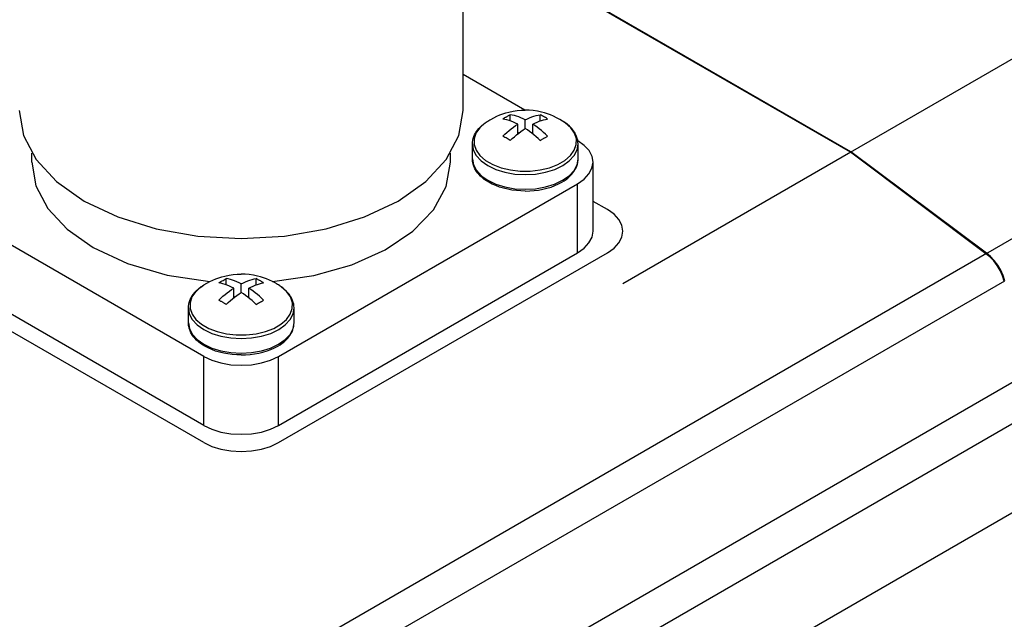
# Model space of a CAD drawing. Extents: x 0 to 1288, y 0 to 911.
# Tile 5 of 29: x 196 to 242, y 188 to 216. Entities that reach past the tile are written whole.
import ezdxf

# ---------------------------------------------------------------- set-up
doc = ezdxf.new("R2010")
doc.units = 0
doc.header["$LTSCALE"] = 15.34
doc.header["$MEASUREMENT"] = 0
doc.layers.add('40000_ISO', color=7, linetype='CONTINUOUS')

msp = doc.modelspace()

# ---------------------------------------------------------------- linework, layer by layer
at = {"layer": '40000_ISO', "color": 7, "linetype": 'CONTINUOUS', "lineweight": 25}
for p, q in [((235.208326, 209.863867), (278.695394, 234.971138)), ((241.621786, 205.066951), (285.108852, 230.174221)), ((216.893724, 211.843872), (216.893724, 225.765138)), ((235.208326, 209.863867), (220.005529, 218.641206)), ((235.23661, 209.880197), (220.033815, 218.657535)), ((219.809591, 211.854934), (216.893732, 213.538408)), ((218.195429, 211.421153), (218.342519, 211.500992)), ((218.342519, 211.500992), (218.488744, 211.570857)), ((218.488744, 211.570857), (218.633539, 211.631404)), ((218.633539, 211.631404), (218.776559, 211.68332)), ((218.776559, 211.68332), (218.918661, 211.727567)), ((218.793943, 211.454515), (218.819627, 211.471122)), ((218.819627, 211.471122), (218.845129, 211.48729)), ((218.845129, 211.48729), (218.870428, 211.503012)), ((218.870428, 211.503012), (218.895498, 211.51828)), ((218.895498, 211.51828), (218.92032, 211.533083)), ((218.918661, 211.727567), (219.058859, 211.764391)), ((218.92032, 211.533083), (218.944872, 211.547413)), ((218.944872, 211.547413), (218.969419, 211.561431)), ((218.969419, 211.561431), (218.994241, 211.575289)), ((218.994241, 211.575289), (219.019315, 211.588973)), ((219.019315, 211.588973), (219.044614, 211.602463)), ((219.044614, 211.602463), (219.070116, 211.615741)), ((219.058859, 211.764391), (219.254827, 211.804988)), ((219.070116, 211.615741), (219.095796, 211.628791)), ((219.095796, 211.628791), (219.121637, 211.641595)), ((219.121648, 211.349825), (219.121648, 211.641727)), ((219.216951, 211.625371), (219.12169, 211.641567)), ((219.315466, 211.60276), (219.216951, 211.625371)), ((219.254827, 211.804988), (219.447878, 211.833052)), ((219.416456, 211.573635), (219.315466, 211.60276)), ((219.519144, 211.537902), (219.416456, 211.573635)), ((219.447878, 211.833052), (219.638849, 211.849516)), ((219.622724, 211.495837), (219.519144, 211.537902)), ((219.726259, 211.448215), (219.622724, 211.495837)), ((219.638849, 211.849516), (219.828752, 211.854941)), ((220.018659, 211.849516), (219.828752, 211.854941)), ((219.931249, 211.448215), (220.034784, 211.495837)), ((220.209631, 211.833052), (220.018659, 211.849516)), ((220.034784, 211.495837), (220.138364, 211.537902)), ((220.138364, 211.537902), (220.241052, 211.573635)), ((220.402681, 211.804988), (220.209631, 211.833052)), ((220.241052, 211.573635), (220.342043, 211.60276)), ((220.342043, 211.60276), (220.440557, 211.625371)), ((220.59865, 211.764391), (220.402681, 211.804988)), ((220.440557, 211.625371), (220.535818, 211.641567)), ((220.53586, 211.349825), (220.53586, 211.641727)), ((220.587392, 211.615741), (220.535871, 211.641595)), ((220.638193, 211.588973), (220.587392, 211.615741)), ((220.738847, 211.727567), (220.59865, 211.764391)), ((220.688089, 211.561431), (220.638193, 211.588973)), ((220.737188, 211.533083), (220.688089, 211.561431)), ((220.78708, 211.503012), (220.737188, 211.533083)), ((220.880949, 211.68332), (220.738847, 211.727567)), ((220.837881, 211.471122), (220.78708, 211.503012)), ((220.889406, 211.43748), (220.837881, 211.471122)), ((221.023969, 211.631404), (220.880949, 211.68332)), ((221.168764, 211.570857), (221.023969, 211.631404)), ((221.314989, 211.500992), (221.168764, 211.570857)), ((221.46208, 211.421153), (221.314989, 211.500992)), ((217.631799, 210.987898), (217.650964, 211.008747)), ((217.650964, 211.008747), (217.763132, 211.119119)), ((217.763132, 211.119119), (217.861684, 211.20139)), ((217.861684, 211.20139), (217.933534, 211.254432)), ((217.933534, 211.254432), (218.033785, 211.32104)), ((217.939973, 211.256864), (217.982187, 211.286446)), ((217.982187, 211.286446), (218.024912, 211.315368)), ((218.024912, 211.315368), (218.067377, 211.343135)), ((218.067377, 211.343135), (218.109731, 211.369862)), ((218.109731, 211.369862), (218.15249, 211.395912)), ((218.15249, 211.395912), (218.195429, 211.421153)), ((218.768102, 211.43748), (218.793943, 211.454515)), ((218.863397, 211.421246), (218.768137, 211.437443)), ((218.961912, 211.398636), (218.863397, 211.421246)), ((219.062902, 211.36951), (218.961912, 211.398636)), ((219.16559, 211.333777), (219.062902, 211.36951)), ((219.26917, 211.291712), (219.16559, 211.333777)), ((219.16559, 210.97627), (219.26917, 211.053812)), ((219.372705, 211.244092), (219.26917, 211.291712)), ((219.26917, 211.053812), (219.372705, 211.125739)), ((219.475202, 211.191788), (219.372705, 211.244092)), ((219.372705, 211.125739), (219.475202, 211.191789)), ((219.475202, 210.737453), (219.475202, 211.191818)), ((219.828756, 211.395913), (219.726259, 211.448215)), ((219.828752, 211.395913), (219.931249, 211.448215)), ((219.828752, 210.987694), (219.828752, 211.395941)), ((220.182306, 211.191788), (220.284803, 211.244092)), ((220.182306, 210.737453), (220.182306, 211.191818)), ((220.284803, 211.125739), (220.182306, 211.191789)), ((220.284803, 211.244092), (220.388338, 211.291712)), ((220.388338, 211.053812), (220.284803, 211.125739)), ((220.388338, 211.291712), (220.491918, 211.333777)), ((220.491918, 210.97627), (220.388338, 211.053812)), ((220.491918, 211.333777), (220.594606, 211.36951)), ((220.594606, 211.36951), (220.695596, 211.398636)), ((220.695596, 211.398636), (220.794111, 211.421246)), ((220.794111, 211.421246), (220.889372, 211.437443)), ((221.590131, 211.343135), (221.46208, 211.421153)), ((221.717535, 211.256864), (221.590131, 211.343135)), ((221.743078, 211.240862), (221.648134, 211.305579)), ((221.809614, 211.1906), (221.743078, 211.240862)), ((221.916898, 211.098873), (221.809614, 211.1906)), ((222.01581, 210.998924), (221.916898, 211.098873)), ((222.027479, 210.985901), (222.01581, 210.998924)), ((217.365804, 210.516487), (217.398046, 210.613039)), ((217.398046, 210.613039), (217.431986, 210.691179)), ((217.431986, 210.691179), (217.469679, 210.763208)), ((217.469679, 210.763208), (217.491857, 210.800435)), ((217.491857, 210.800435), (217.56656, 210.908483)), ((217.56656, 210.908483), (217.631799, 210.987898)), ((218.819627, 210.59512), (218.768102, 210.620973)), ((218.768137, 210.620997), (218.863397, 210.714797)), ((218.870428, 210.568352), (218.819627, 210.59512)), ((218.863397, 210.714797), (218.961912, 210.805941)), ((218.92032, 210.540809), (218.870428, 210.568352)), ((218.969419, 210.512462), (218.92032, 210.540809)), ((218.961912, 210.805941), (219.062902, 210.893431)), ((219.062902, 210.893431), (219.16559, 210.97627)), ((219.216951, 210.510672), (219.315466, 210.601818)), ((219.315466, 210.601818), (219.416456, 210.689307)), ((219.416456, 210.689307), (219.519144, 210.772146)), ((219.520059, 210.772856), (219.475202, 210.798755)), ((219.519144, 210.772146), (219.622724, 210.849687)), ((219.622724, 210.849687), (219.726259, 210.921614)), ((219.726259, 210.921614), (219.828756, 210.987665)), ((219.931249, 210.921614), (219.828752, 210.987665)), ((220.034784, 210.849687), (219.931249, 210.921614)), ((220.138364, 210.772146), (220.034784, 210.849687)), ((220.137449, 210.772856), (220.18231, 210.798756)), ((220.241052, 210.689307), (220.138364, 210.772146)), ((220.342043, 210.601818), (220.241052, 210.689307)), ((220.440557, 210.510672), (220.342043, 210.601818)), ((220.594606, 210.893431), (220.491918, 210.97627)), ((220.695596, 210.805941), (220.594606, 210.893431)), ((220.688089, 210.512462), (220.712637, 210.526792)), ((220.794111, 210.714797), (220.695596, 210.805941)), ((220.712637, 210.526792), (220.737188, 210.540809)), ((220.737188, 210.540809), (220.76201, 210.554669)), ((220.76201, 210.554669), (220.78708, 210.568352)), ((220.78708, 210.568352), (220.81238, 210.581842)), ((220.889372, 210.620997), (220.794111, 210.714797)), ((220.81238, 210.581842), (220.837881, 210.59512)), ((220.837881, 210.59512), (220.863565, 210.60817)), ((220.863565, 210.60817), (220.889406, 210.620973)), ((222.10314, 210.892674), (222.027479, 210.985901)), ((222.170103, 210.793344), (222.10314, 210.892674)), ((222.189855, 210.759633), (222.170103, 210.793344)), ((222.228986, 210.683985), (222.189855, 210.759633)), ((222.26156, 210.607595), (222.228986, 210.683985)), ((222.292951, 210.512059), (222.26156, 210.607595)), ((217.328752, 209.557682), (217.328752, 210.25169)), ((217.328817, 210.261928), (217.333753, 210.348412)), ((217.333753, 210.348412), (217.346502, 210.434967)), ((217.346502, 210.434967), (217.365804, 210.516487)), ((219.019315, 210.482392), (218.969419, 210.512462)), ((219.070116, 210.450501), (219.019315, 210.482392)), ((219.121637, 210.416859), (219.070116, 210.450501)), ((219.12169, 210.416873), (219.216951, 210.510672)), ((220.535818, 210.416873), (220.440557, 210.510672)), ((220.535871, 210.416859), (220.561712, 210.433895)), ((220.561712, 210.433895), (220.587392, 210.450501)), ((220.587392, 210.450501), (220.612894, 210.46667)), ((220.612894, 210.46667), (220.638193, 210.482392)), ((220.638193, 210.482392), (220.663267, 210.497659)), ((220.663267, 210.497659), (220.688089, 210.512462)), ((222.311548, 210.432128), (222.292951, 210.512059)), ((222.323908, 210.346908), (222.311548, 210.432128)), ((222.328691, 210.261928), (222.323908, 210.346908)), ((222.328752, 209.557682), (222.328752, 210.25169)), ((196.493726, 209.394382), (196.493726, 209.823904)), ((216.293726, 209.394382), (216.293726, 209.823909)), ((224.450079, 203.652589), (235.23661, 209.880197)), ((241.621786, 205.066951), (235.208326, 209.863867)), ((241.65007, 205.08328), (235.23661, 209.880197)), ((217.331495, 209.484922), (217.328752, 209.557682)), ((217.339761, 209.411989), (217.331495, 209.484922)), ((217.343733, 209.387817), (217.339761, 209.411989)), ((217.363191, 209.300729), (217.343733, 209.387817)), ((217.391161, 209.212955), (217.363191, 209.300729)), ((217.42571, 209.129798), (217.391161, 209.212955)), ((217.451055, 209.078594), (217.42571, 209.129798)), ((222.206453, 209.078594), (222.231798, 209.129798)), ((222.231798, 209.129798), (222.266348, 209.212955)), ((222.266348, 209.212955), (222.294317, 209.300729)), ((222.294317, 209.300729), (222.313776, 209.387817)), ((222.313776, 209.387817), (222.317747, 209.411989)), ((222.317747, 209.411989), (222.326013, 209.484922)), ((222.326013, 209.484922), (222.328752, 209.557682)), ((223.03586, 206.128396), (223.03586, 209.394382)), ((217.47981, 209.027094), (217.451055, 209.078594)), ((217.52984, 208.949197), (217.47981, 209.027094)), ((217.588651, 208.870825), (217.52984, 208.949197)), ((217.630094, 208.821796), (217.588651, 208.870825)), ((217.716818, 208.731353), (217.630094, 208.821796)), ((217.817464, 208.641721), (217.716818, 208.731353)), ((221.840044, 208.641721), (221.940691, 208.731353)), ((221.940691, 208.731353), (222.027414, 208.821796)), ((222.027414, 208.821796), (222.068857, 208.870825)), ((222.068857, 208.870825), (222.127668, 208.949197)), ((222.127668, 208.949197), (222.177698, 209.027094)), ((222.177698, 209.027094), (222.206453, 209.078594)), ((204.625959, 200.208796), (190.483823, 208.373761)), ((208.161493, 200.208796), (222.303629, 208.373761)), ((217.891664, 208.5836), (217.817464, 208.641721)), ((217.992185, 208.513349), (217.891664, 208.5836)), ((218.102407, 208.445505), (217.992185, 208.513349)), ((218.26087, 208.361559), (218.102407, 208.445505)), ((218.434568, 208.284503), (218.26087, 208.361559)), ((218.614057, 208.218428), (218.434568, 208.284503)), ((218.804742, 208.161066), (218.614057, 208.218428)), ((220.852766, 208.161066), (221.049226, 208.220363)), ((221.049226, 208.220363), (221.233717, 208.288885)), ((221.233717, 208.288885), (221.401601, 208.363976)), ((221.401601, 208.363976), (221.555101, 208.445505)), ((221.555101, 208.445505), (221.665323, 208.513349)), ((221.665323, 208.513349), (221.765844, 208.5836)), ((221.765844, 208.5836), (221.840044, 208.641721)), ((222.303629, 205.107774), (222.303629, 208.373761)), ((219.00015, 208.114307), (218.804742, 208.161066)), ((219.202894, 208.077374), (219.00015, 208.114307)), ((219.408727, 208.051017), (219.202894, 208.077374)), ((219.618208, 208.035084), (219.408727, 208.051017)), ((219.828752, 208.029775), (219.618208, 208.035084)), ((219.828752, 208.029775), (220.039301, 208.035084)), ((220.039301, 208.035084), (220.248777, 208.051017)), ((220.248777, 208.051017), (220.454614, 208.077374)), ((220.454614, 208.077374), (220.657358, 208.114307)), ((220.657358, 208.114307), (220.852766, 208.161066)), ((223.71784, 207.149016), (223.035864, 207.542757)), ((204.625959, 196.126313), (189.069608, 205.107774)), ((204.625959, 196.942809), (190.483823, 205.107774)), ((198.163004, 179.976011), (241.65007, 205.08328)), ((208.161493, 196.126313), (223.71784, 205.107774)), ((208.161493, 196.942809), (222.303629, 205.107774)), ((205.483633, 203.97085), (205.62383, 204.007673)), ((205.62383, 204.007673), (205.819799, 204.04827)), ((205.819799, 204.04827), (206.012849, 204.076335)), ((206.012849, 204.076335), (206.203821, 204.092798)), ((206.203821, 204.092798), (206.393724, 204.098223)), ((206.583631, 204.092798), (206.393724, 204.098223)), ((206.774599, 204.076335), (206.583631, 204.092798)), ((206.967653, 204.04827), (206.774599, 204.076335)), ((207.163618, 204.007673), (206.967653, 204.04827)), ((207.303816, 203.97085), (207.163618, 204.007673)), ((199.032743, 178.681864), (242.519811, 203.789133)), ((204.479402, 203.484145), (204.57435, 203.548863)), ((204.504945, 203.500147), (204.632345, 203.586417)), ((204.632345, 203.586417), (204.7604, 203.664436)), ((204.7604, 203.664436), (204.907488, 203.744274)), ((204.907488, 203.744274), (205.053713, 203.814139)), ((205.053713, 203.814139), (205.198511, 203.874686)), ((205.198511, 203.874686), (205.341528, 203.926602)), ((205.333074, 203.680763), (205.384599, 203.714404)), ((205.428369, 203.664529), (205.333109, 203.680725)), ((205.341528, 203.926602), (205.483633, 203.97085)), ((205.384599, 203.714404), (205.4354, 203.746295)), ((205.526884, 203.641918), (205.428369, 203.664529)), ((205.4354, 203.746295), (205.485292, 203.776365)), ((205.485292, 203.776365), (205.534391, 203.804713)), ((205.627874, 203.612793), (205.526884, 203.641918)), ((205.534391, 203.804713), (205.584287, 203.832256)), ((205.584287, 203.832256), (205.635088, 203.859024)), ((205.730562, 203.57706), (205.627874, 203.612793)), ((205.635088, 203.859024), (205.686609, 203.884876)), ((205.686617, 203.593107), (205.686617, 203.88501)), ((205.781923, 203.868653), (205.686662, 203.884849)), ((205.834142, 203.534995), (205.730562, 203.57706)), ((205.880438, 203.846042), (205.781923, 203.868653)), ((205.981428, 203.816917), (205.880438, 203.846042)), ((206.084116, 203.781184), (205.981428, 203.816917)), ((206.187696, 203.739119), (206.084116, 203.781184)), ((206.291227, 203.691498), (206.187696, 203.739119)), ((206.393728, 203.639195), (206.291227, 203.691498)), ((206.393724, 203.639195), (206.496221, 203.691498)), ((206.393724, 203.230976), (206.393724, 203.639224)), ((206.496221, 203.691498), (206.599752, 203.739119)), ((206.599752, 203.739119), (206.703336, 203.781184)), ((206.703336, 203.781184), (206.80602, 203.816917)), ((206.80602, 203.816917), (206.907015, 203.846042)), ((206.907015, 203.846042), (207.005529, 203.868653)), ((206.953306, 203.534995), (207.05689, 203.57706)), ((207.005529, 203.868653), (207.100786, 203.884849)), ((207.05689, 203.57706), (207.159574, 203.612793)), ((207.100832, 203.593107), (207.100832, 203.88501)), ((207.12668, 203.872073), (207.100839, 203.884876)), ((207.152364, 203.859024), (207.12668, 203.872073)), ((207.177866, 203.845745), (207.152364, 203.859024)), ((207.159574, 203.612793), (207.260568, 203.641918)), ((207.203165, 203.832256), (207.177866, 203.845745)), ((207.228235, 203.818572), (207.203165, 203.832256)), ((207.253057, 203.804713), (207.228235, 203.818572)), ((207.277609, 203.790695), (207.253057, 203.804713)), ((207.260568, 203.641918), (207.359083, 203.664529)), ((207.30216, 203.776365), (207.277609, 203.790695)), ((207.326982, 203.761562), (207.30216, 203.776365)), ((207.445921, 203.926602), (207.303816, 203.97085)), ((207.352052, 203.746295), (207.326982, 203.761562)), ((207.377351, 203.730573), (207.352052, 203.746295)), ((207.359083, 203.664529), (207.45434, 203.680725)), ((207.402853, 203.714404), (207.377351, 203.730573)), ((207.428537, 203.697798), (207.402853, 203.714404)), ((207.454378, 203.680763), (207.428537, 203.697798)), ((207.588941, 203.874686), (207.445921, 203.926602)), ((207.733736, 203.814139), (207.588941, 203.874686)), ((207.879961, 203.744274), (207.733736, 203.814139)), ((208.027052, 203.664436), (207.879961, 203.744274)), ((208.069986, 203.639194), (208.027052, 203.664436)), ((208.112749, 203.613145), (208.069986, 203.639194)), ((208.155103, 203.586417), (208.112749, 203.613145)), ((208.197569, 203.558651), (208.155103, 203.586417)), ((208.288946, 203.497713), (208.188696, 203.56432)), ((208.240293, 203.529729), (208.197569, 203.558651)), ((204.052377, 203.036628), (204.119341, 203.135958)), ((204.119341, 203.135958), (204.195001, 203.229183)), ((204.195001, 203.229183), (204.206667, 203.242207)), ((204.206667, 203.242207), (204.305586, 203.342157)), ((204.305586, 203.342157), (204.412866, 203.433883)), ((204.412866, 203.433883), (204.479402, 203.484145)), ((205.526884, 203.049224), (205.627874, 203.136713)), ((205.627874, 203.136713), (205.730562, 203.219553)), ((205.730562, 203.219553), (205.834142, 203.297094)), ((205.937677, 203.487374), (205.834142, 203.534995)), ((205.834142, 203.297094), (205.937677, 203.369021)), ((206.040174, 203.435071), (205.937677, 203.487374)), ((205.937677, 203.369021), (206.040174, 203.435072)), ((206.04017, 202.980736), (206.04017, 203.4351)), ((206.084116, 203.015428), (206.187696, 203.09297)), ((206.187696, 203.09297), (206.291227, 203.164897)), ((206.291227, 203.164897), (206.393728, 203.230948)), ((206.496221, 203.164897), (206.393724, 203.230948)), ((206.599752, 203.09297), (206.496221, 203.164897)), ((206.703336, 203.015428), (206.599752, 203.09297)), ((206.747278, 203.435071), (206.849775, 203.487374)), ((206.747278, 202.980736), (206.747278, 203.4351)), ((206.849775, 203.369021), (206.747278, 203.435072)), ((206.849775, 203.487374), (206.953306, 203.534995)), ((206.953306, 203.297094), (206.849775, 203.369021)), ((207.05689, 203.219553), (206.953306, 203.297094)), ((207.159574, 203.136713), (207.05689, 203.219553)), ((207.260568, 203.049224), (207.159574, 203.136713)), ((208.282507, 203.500147), (208.240293, 203.529729)), ((208.360799, 203.444671), (208.288946, 203.497713)), ((208.459348, 203.3624), (208.360799, 203.444671)), ((208.571516, 203.252028), (208.459348, 203.3624)), ((208.590681, 203.23118), (208.571516, 203.252028)), ((208.65592, 203.151764), (208.590681, 203.23118)), ((208.730623, 203.043716), (208.65592, 203.151764)), ((203.898573, 202.590191), (203.910932, 202.67541)), ((203.910932, 202.67541), (203.929529, 202.755342)), ((203.929529, 202.755342), (203.96092, 202.850878)), ((203.96092, 202.850878), (203.993494, 202.927268)), ((203.993494, 202.927268), (204.032625, 203.002916)), ((204.032625, 203.002916), (204.052377, 203.036628)), ((205.358915, 202.851453), (205.333074, 202.864256)), ((205.333109, 202.86428), (205.428369, 202.958079)), ((205.384599, 202.838403), (205.358915, 202.851453)), ((205.410101, 202.825124), (205.384599, 202.838403)), ((205.4354, 202.811635), (205.410101, 202.825124)), ((205.428369, 202.958079), (205.526884, 203.049224)), ((205.46047, 202.797951), (205.4354, 202.811635)), ((205.485292, 202.784092), (205.46047, 202.797951)), ((205.509843, 202.770075), (205.485292, 202.784092)), ((205.534391, 202.755744), (205.509843, 202.770075)), ((205.559213, 202.740941), (205.534391, 202.755744)), ((205.584287, 202.725674), (205.559213, 202.740941)), ((205.609583, 202.709952), (205.584287, 202.725674)), ((205.635088, 202.693783), (205.609583, 202.709952)), ((205.660768, 202.677177), (205.635088, 202.693783)), ((205.686609, 202.660142), (205.660768, 202.677177)), ((205.686662, 202.660156), (205.781923, 202.753955)), ((205.781923, 202.753955), (205.880438, 202.8451)), ((205.880438, 202.8451), (205.981428, 202.932589)), ((205.981428, 202.932589), (206.084116, 203.015428)), ((206.085031, 203.016139), (206.040174, 203.042038)), ((206.702421, 203.016139), (206.747278, 203.042039)), ((206.80602, 202.932589), (206.703336, 203.015428)), ((206.907015, 202.8451), (206.80602, 202.932589)), ((207.005529, 202.753955), (206.907015, 202.8451)), ((207.100786, 202.660156), (207.005529, 202.753955)), ((207.100839, 202.660142), (207.152364, 202.693783)), ((207.152364, 202.693783), (207.203165, 202.725674)), ((207.203165, 202.725674), (207.253057, 202.755744)), ((207.253057, 202.755744), (207.30216, 202.784092)), ((207.359083, 202.958079), (207.260568, 203.049224)), ((207.30216, 202.784092), (207.352052, 202.811635)), ((207.352052, 202.811635), (207.402853, 202.838403)), ((207.45434, 202.86428), (207.359083, 202.958079)), ((207.402853, 202.838403), (207.454378, 202.864256)), ((208.752802, 203.00649), (208.730623, 203.043716)), ((208.790495, 202.93446), (208.752802, 203.00649)), ((208.824434, 202.856321), (208.790495, 202.93446)), ((208.856676, 202.759769), (208.824434, 202.856321)), ((208.875978, 202.678249), (208.856676, 202.759769)), ((208.888727, 202.591695), (208.875978, 202.678249)), ((203.893724, 201.800964), (203.893724, 202.494971)), ((203.893789, 202.505211), (203.898573, 202.590191)), ((208.893663, 202.505211), (208.888727, 202.591695)), ((208.893724, 201.800964), (208.893724, 202.494971)), ((203.896467, 201.728205), (203.893724, 201.800964)), ((203.904733, 201.655271), (203.896467, 201.728205)), ((208.882715, 201.655271), (208.890985, 201.728205)), ((208.890985, 201.728205), (208.893724, 201.800964)), ((203.908704, 201.6311), (203.904733, 201.655271)), ((203.928163, 201.544011), (203.908704, 201.6311)), ((203.956133, 201.456238), (203.928163, 201.544011)), ((203.990682, 201.37308), (203.956133, 201.456238)), ((204.016023, 201.321876), (203.990682, 201.37308)), ((204.044778, 201.270376), (204.016023, 201.321876)), ((204.094812, 201.192479), (204.044778, 201.270376)), ((208.69264, 201.192479), (208.74267, 201.270376)), ((208.74267, 201.270376), (208.771425, 201.321876)), ((208.771425, 201.321876), (208.79677, 201.37308)), ((208.79677, 201.37308), (208.831319, 201.456238)), ((208.831319, 201.456238), (208.859285, 201.544011)), ((208.859285, 201.544011), (208.878748, 201.6311)), ((208.878748, 201.6311), (208.882715, 201.655271)), ((210.395239, 180.233974), (246.811238, 201.25876)), ((204.153623, 201.114107), (204.094812, 201.192479)), ((204.195066, 201.065079), (204.153623, 201.114107)), ((204.281789, 200.974635), (204.195066, 201.065079)), ((204.382436, 200.885003), (204.281789, 200.974635)), ((204.456632, 200.826882), (204.382436, 200.885003)), ((204.557157, 200.756632), (204.456632, 200.826882)), ((204.667379, 200.688788), (204.557157, 200.756632)), ((208.120069, 200.688788), (208.230295, 200.756632)), ((208.230295, 200.756632), (208.330816, 200.826882)), ((208.330816, 200.826882), (208.405016, 200.885003)), ((208.405016, 200.885003), (208.505659, 200.974635)), ((208.505659, 200.974635), (208.592386, 201.065079)), ((208.592386, 201.065079), (208.633829, 201.114107)), ((208.633829, 201.114107), (208.69264, 201.192479)), ((204.825842, 200.604841), (204.667379, 200.688788)), ((204.99954, 200.527786), (204.825842, 200.604841)), ((205.179029, 200.461711), (204.99954, 200.527786)), ((205.369711, 200.404349), (205.179029, 200.461711)), ((205.565118, 200.35759), (205.369711, 200.404349)), ((205.767866, 200.320657), (205.565118, 200.35759)), ((205.973699, 200.294299), (205.767866, 200.320657)), ((206.183176, 200.278366), (205.973699, 200.294299)), ((206.393724, 200.273058), (206.183176, 200.278366)), ((206.393724, 200.273058), (206.604273, 200.278366)), ((206.604273, 200.278366), (206.813749, 200.294299)), ((206.813749, 200.294299), (207.019586, 200.320657)), ((207.019586, 200.320657), (207.22233, 200.35759)), ((207.22233, 200.35759), (207.417738, 200.404349)), ((207.417738, 200.404349), (207.614198, 200.463645)), ((207.614198, 200.463645), (207.798685, 200.532167)), ((207.798685, 200.532167), (207.966573, 200.607259)), ((207.966573, 200.607259), (208.120069, 200.688788)), ((204.625959, 196.942809), (204.625959, 200.208796)), ((208.161493, 196.942809), (208.161493, 200.208796)), ((212.071943, 179.245332), (247.519056, 199.710732)), ((215.703321, 177.136951), (247.61805, 195.56293))]:
    msp.add_line(p, q, dxfattribs=at)
for points in [[(195.893725, 211.843872), (196.09548, 210.6612), (196.69299, 209.523977), (197.663294, 208.475906), (198.969104, 207.557265), (200.560238, 206.803355), (202.375549, 206.24315), (204.345277, 205.898177), (206.393725, 205.781694), (208.442173, 205.898177), (210.411901, 206.24315), (212.227212, 206.803355), (213.818346, 207.557265), (215.124156, 208.475906), (216.09446, 209.523977), (216.69197, 210.6612), (216.893725, 211.843872)], [(217.940039, 211.256912), (217.678709, 211.027938), (217.499516, 210.77399), (217.409304, 210.504769), (217.41152, 210.230558), (217.50608, 209.961834), (217.68937, 209.708862), (217.954389, 209.481307), (218.291013, 209.287861), (218.686382, 209.135915), (219.125392, 209.031273), (219.591271, 208.977933), (220.066223, 208.977932), (220.532103, 209.031271), (220.971114, 209.135911), (221.366484, 209.287856), (221.70311, 209.481301), (221.968132, 209.708855), (222.151424, 209.961826), (222.245987, 210.23055), (222.248205, 210.504761), (222.157996, 210.773983), (221.978805, 211.027931), (221.717477, 211.256905)], [(217.328817, 210.261952), (217.373808, 209.978915), (217.513993, 209.706456), (217.743937, 209.45514), (218.054722, 209.234712), (218.434298, 209.053719), (218.867947, 208.91918), (219.338852, 208.836312), (219.828754, 208.808327), (220.318656, 208.836312), (220.789561, 208.91918), (221.22321, 209.053719), (221.602786, 209.234712), (221.913571, 209.45514), (222.143515, 209.706456), (222.2837, 209.978915), (222.328691, 210.261952)], [(222.303628, 208.373761), (222.613519, 208.591608), (222.844158, 208.840075), (222.986748, 209.109687), (223.03585, 209.390158), (222.989592, 209.67079), (222.849737, 209.940879), (222.621621, 210.190122), (222.313944, 210.409012)], [(196.493725, 209.394382), (196.683951, 208.279291), (197.247318, 207.207052), (198.162176, 206.218871), (199.393368, 205.352723)], [(207.881525, 203.743528), (209.822829, 204.03244), (211.623516, 204.541229), (213.209747, 205.249029), (214.516475, 206.126817), (215.490115, 207.138597), (216.090742, 208.24288), (216.293725, 209.394382)], [(217.328754, 209.557681), (217.376791, 209.276092), (217.519055, 209.005325), (217.75008, 208.755784), (218.060987, 208.53706), (218.439828, 208.357558), (218.872045, 208.224175), (219.341028, 208.142039), (219.828754, 208.114305), (220.31648, 208.142039), (220.785463, 208.224175), (221.21768, 208.357558), (221.596521, 208.53706), (221.907428, 208.755784), (222.138453, 209.005325), (222.280717, 209.276092), (222.328754, 209.557681)], [(223.71784, 205.107774), (224.028747, 205.326499), (224.259772, 205.576039), (224.402037, 205.846807), (224.450074, 206.128396), (224.402037, 206.409985), (224.259773, 206.680752), (224.028748, 206.930293), (223.717841, 207.149017)], [(222.303628, 205.107775), (222.614535, 205.326499), (222.84556, 205.57604), (222.987824, 205.846807), (223.035861, 206.128396)], [(199.393368, 205.352723), (201.018997, 204.594302), (202.884176, 204.049819), (204.905774, 203.743541)], [(242.491526, 203.772803), (242.407995, 204.023164), (242.293983, 204.270179), (242.153302, 204.505588), (241.990658, 204.721517), (241.811488, 204.910747), (241.621786, 205.06695)], [(242.519811, 203.789133), (242.436279, 204.039494), (242.322267, 204.286509), (242.181586, 204.521918), (242.018942, 204.737847), (241.839772, 204.927077), (241.65007, 205.08328)], [(204.505002, 203.500188), (204.243674, 203.271214), (204.064483, 203.017265), (203.974274, 202.748043), (203.976492, 202.473832), (204.071054, 202.205108), (204.254347, 201.952137), (204.519369, 201.724583), (204.855995, 201.531138), (205.251365, 201.379193), (205.690376, 201.274553), (206.156256, 201.221214), (206.631208, 201.221215), (207.097088, 201.274555), (207.536098, 201.379197), (207.931467, 201.531144), (208.26809, 201.724589), (208.53311, 201.952145), (208.7164, 202.205116), (208.810959, 202.473841), (208.813175, 202.748051), (208.722963, 203.017273), (208.543769, 203.271221), (208.282439, 203.500194)], [(203.893788, 202.505235), (203.938779, 202.222198), (204.078964, 201.949739), (204.308908, 201.698423), (204.619693, 201.477995), (204.999269, 201.297002), (205.432918, 201.162463), (205.903823, 201.079595), (206.393725, 201.05161), (206.883627, 201.079595), (207.354532, 201.162463), (207.78818, 201.297002), (208.167757, 201.477995), (208.478542, 201.698423), (208.708486, 201.949739), (208.848671, 202.222198), (208.893662, 202.505235)], [(203.893725, 201.800964), (203.941762, 201.519375), (204.084026, 201.248608), (204.315051, 200.999067), (204.625958, 200.780343), (205.004799, 200.600841), (205.437016, 200.467458), (205.905999, 200.385322), (206.393725, 200.357588), (206.881451, 200.385322), (207.350434, 200.467458), (207.782651, 200.600841), (208.161492, 200.780343), (208.472399, 200.999067), (208.703424, 201.248608), (208.845688, 201.519375), (208.893725, 201.800964)], [(204.625958, 200.208795), (205.0048, 200.029293), (205.437017, 199.89591), (205.906, 199.813774), (206.393726, 199.78604), (206.881451, 199.813774), (207.350434, 199.895911), (207.782651, 200.029293), (208.161493, 200.208795)], [(204.625958, 196.942809), (205.0048, 196.763307), (205.437017, 196.629924), (205.906, 196.547788), (206.393726, 196.520054), (206.881451, 196.547788), (207.350434, 196.629925), (207.782651, 196.763307), (208.161493, 196.942809)], [(204.625958, 196.126312), (205.0048, 195.94681), (205.437017, 195.813427), (205.906, 195.731291), (206.393726, 195.703557), (206.881451, 195.731291), (207.350434, 195.813428), (207.782651, 195.94681), (208.161493, 196.126312)]]:
    msp.add_lwpolyline(points, dxfattribs=at)

doc.saveas('drawing.dxf')
